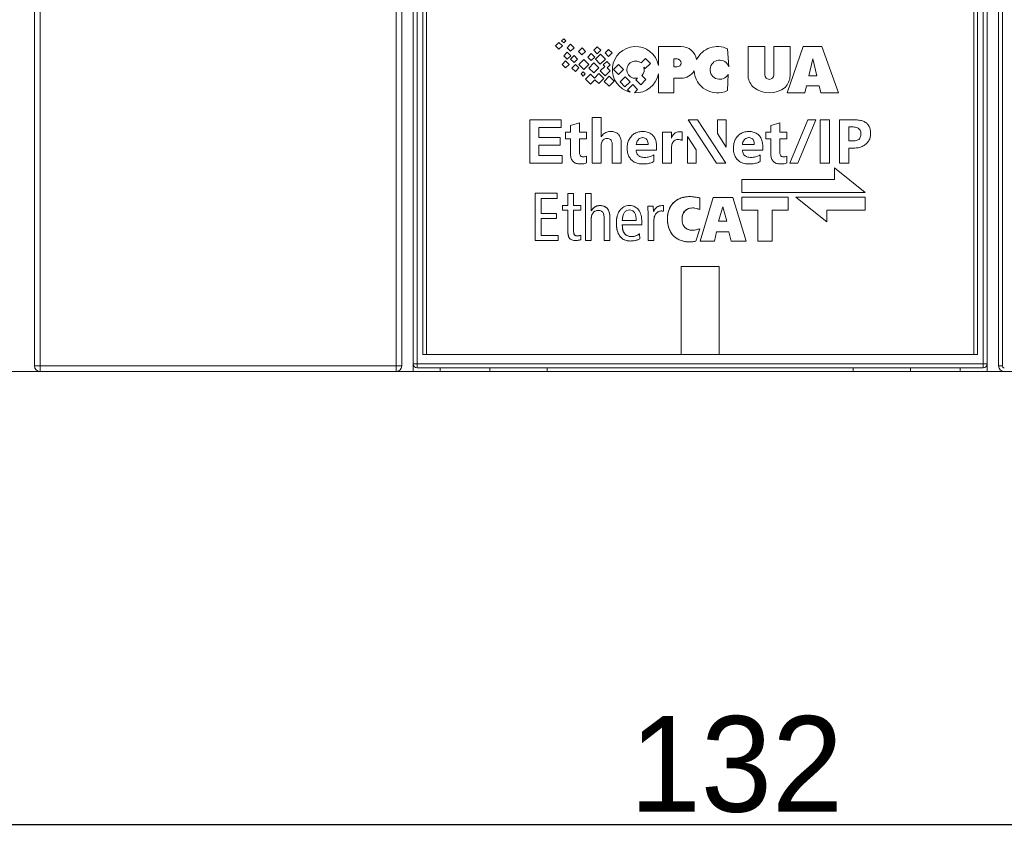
# Model space of a CAD drawing. Extents: x 0 to 866, y -1 to 607.
# Tile 10 of 39: x 328 to 379, y 243 to 286. Entities that reach past the tile are written whole.
import ezdxf

# ---------------------------------------------------------------- set-up
doc = ezdxf.new("R2010")
doc.units = 0
doc.header["$LTSCALE"] = 23.1
doc.header["$MEASUREMENT"] = 0
doc.layers.get('0').update_dxf_attribs({"linetype": 'CONTINUOUS'})
doc.layers.get('Defpoints').update_dxf_attribs({"linetype": 'CONTINUOUS'})
doc.styles.add('文字样式①', font='txt')
doc.dimstyles.new('标准样式（宋体）', dxfattribs={"dimtxt": 5, "dimasz": 3, "dimexe": 1.25, "dimexo": 0.625, "dimtad": 1, "dimtoh": 1, "dimdsep": 46, "dimtxsty": '文字样式①', "dimcen": 0, "dimadec": 0, "dimazin": 0, "dimtfac": 1, "dimtofl": 0, "dimtmove": 0, "dimatfit": 3, "dimfxl": 1, "dimarcsym": 0})

# ---------------------------------------------------------------- blocks, each defined once
blk = doc.blocks.new('*D6')
at = {"color": 0, "lineweight": -2}
for p, q in [((297.252, 267.06), (297.252, 242.771)), ((429.252, 267.06), (429.252, 242.771)), ((300.252, 244.021), (426.252, 244.021))]:
    blk.add_line(p, q, dxfattribs=at)
at = {"color": 0, "lineweight": 13}
for points in [[(300.252, 244.521), (300.252, 243.521), (297.252, 244.021)], [(426.252, 244.521), (426.252, 243.521), (429.252, 244.021)]]:
    blk.add_solid(points, dxfattribs=at)
at = {"layer": 'Defpoints', "color": 0, "lineweight": 13}
for p in [(297.252, 267.685), (429.252, 267.685), (429.252, 244.021)]:
    blk.add_point(p, dxfattribs=at)
at = {"color": 0, "lineweight": 13, "insert": (365.145, 247.146), "char_height": 5, "attachment_point": 5, "style": '文字样式①'}
blk.add_mtext('132', dxfattribs=at)

msp = doc.modelspace()

# ---------------------------------------------------------------- linework, layer by layer
at = {"lineweight": 5}
for p, q in [((348.252, 267.685), (348.252, 370.293)), ((378.252, 267.685), (378.252, 370.293)), ((348.452, 267.885), (348.452, 368.285)), ((378.052, 368.285), (378.052, 267.885)), ((328.452, 267.985), (328.452, 367.785)), ((347.652, 267.985), (347.652, 367.785)), ((348.752, 367.585), (348.752, 268.585)), ((377.752, 268.585), (377.752, 367.585)), ((378.852, 367.785), (378.852, 267.985)), ((348.952, 268.585), (348.952, 367.185)), ((377.552, 367.185), (377.552, 268.585)), ((328.752, 267.685), (328.752, 362.585)), ((347.352, 267.685), (347.352, 362.585)), ((379.052, 267.985), (379.052, 362.585)), ((355.867, 284.897), (355.682, 284.712)), ((355.682, 284.712), (355.862, 284.532)), ((355.862, 284.532), (356.047, 284.717)), ((356.047, 284.717), (355.867, 284.897)), ((356.121, 285.082), (356.01, 284.971)), ((356.01, 284.971), (356.118, 284.863)), ((356.118, 284.863), (356.229, 284.974)), ((356.229, 284.974), (356.121, 285.082)), ((356.476, 284.793), (356.291, 284.608)), ((356.656, 284.612), (356.476, 284.793)), ((357.875, 284.669), (357.69, 284.484)), ((358.055, 284.489), (357.875, 284.669)), ((362.258, 284.681), (361.065, 284.681)), ((361.065, 284.681), (361.065, 283.692)), ((366.628, 284.681), (365.758, 284.681)), ((365.758, 284.681), (365.758, 283.106)), ((366.628, 283.203), (366.628, 284.681)), ((367.956, 284.681), (367.109, 284.681)), ((367.109, 284.681), (367.109, 283.203)), ((368.644, 284.681), (367.803, 282.256)), ((367.956, 283.143), (367.956, 284.681)), ((369.617, 284.681), (368.644, 284.681)), ((370.483, 282.256), (369.617, 284.681)), ((356.305, 284.375), (356.12, 284.19)), ((356.12, 284.19), (356.3, 284.009)), ((356.291, 284.608), (356.471, 284.427)), ((356.3, 284.009), (356.485, 284.194)), ((356.485, 284.194), (356.305, 284.375)), ((356.471, 284.427), (356.656, 284.612)), ((356.666, 284.203), (356.481, 284.018)), ((356.847, 284.023), (356.666, 284.203)), ((357.075, 284.603), (356.89, 284.418)), ((356.89, 284.418), (357.071, 284.237)), ((357.071, 284.237), (357.256, 284.422)), ((357.256, 284.422), (357.075, 284.603)), ((357.561, 284.308), (357.376, 284.123)), ((357.741, 284.127), (357.561, 284.308)), ((357.69, 284.484), (357.87, 284.304)), ((358.036, 284.276), (357.772, 284.011)), ((357.87, 284.304), (358.055, 284.489)), ((358.294, 284.018), (358.036, 284.276)), ((358.465, 284.527), (358.28, 284.342)), ((358.28, 284.342), (358.46, 284.161)), ((358.46, 284.161), (358.645, 284.346)), ((358.645, 284.346), (358.465, 284.527)), ((364.751, 283.623), (364.687, 284.554)), ((356.219, 283.928), (356.034, 283.743)), ((356.034, 283.743), (356.214, 283.562)), ((356.214, 283.562), (356.4, 283.747)), ((356.4, 283.747), (356.219, 283.928)), ((356.481, 284.018), (356.662, 283.838)), ((356.733, 283.738), (356.548, 283.553)), ((356.662, 283.838), (356.847, 284.023)), ((356.913, 283.557), (356.733, 283.738)), ((357.168, 283.996), (356.903, 283.732)), ((356.903, 283.732), (357.162, 283.474)), ((357.162, 283.474), (357.426, 283.738)), ((357.426, 283.738), (357.168, 283.996)), ((357.376, 284.123), (357.556, 283.942)), ((357.697, 283.818), (357.433, 283.554)), ((357.556, 283.942), (357.741, 284.127)), ((357.955, 283.56), (357.697, 283.818)), ((357.772, 284.011), (358.03, 283.753)), ((358.261, 283.638), (358.022, 283.399)), ((358.03, 283.753), (358.294, 284.018)), ((358.37, 283.899), (358.185, 283.714)), ((358.185, 283.714), (358.261, 283.638)), ((358.55, 283.719), (358.37, 283.899)), ((358.391, 283.559), (358.55, 283.719)), ((358.718, 283.476), (358.982, 283.741)), ((358.982, 283.741), (359.24, 283.483)), ((360.16, 283.819), (360.389, 284.048)), ((360.647, 283.79), (360.383, 283.526)), ((360.389, 284.048), (360.647, 283.79)), ((361.87, 284.03), (362.046, 284.03)), ((361.87, 283.616), (361.87, 284.03)), ((368.936, 283.143), (369.148, 284.03)), ((369.148, 284.03), (369.355, 283.143)), ((356.548, 283.553), (356.728, 283.372)), ((356.728, 283.372), (356.913, 283.557)), ((357.14, 283.357), (357.029, 283.246)), ((357.029, 283.246), (357.137, 283.137)), ((357.137, 283.137), (357.248, 283.248)), ((357.248, 283.248), (357.14, 283.357)), ((357.525, 283.23), (357.26, 282.965)), ((357.433, 283.554), (357.691, 283.296)), ((357.724, 283.03), (357.525, 283.23)), ((357.691, 283.296), (357.955, 283.56)), ((357.959, 283.265), (357.724, 283.03)), ((358.217, 283.007), (357.959, 283.265)), ((358.022, 283.399), (358.28, 283.141)), ((358.495, 283.123), (358.23, 282.858)), ((358.28, 283.141), (358.544, 283.405)), ((358.544, 283.405), (358.391, 283.559)), ((358.753, 282.865), (358.495, 283.123)), ((358.976, 283.218), (358.718, 283.476)), ((359.24, 283.483), (358.976, 283.218)), ((360.203, 283.158), (360.414, 282.947)), ((360.383, 283.526), (360.306, 283.603)), ((361.065, 283.245), (361.065, 282.256)), ((362.046, 283.616), (361.87, 283.616)), ((364.675, 282.372), (364.719, 283.234)), ((369.355, 283.143), (368.936, 283.143)), ((357.26, 282.965), (357.518, 282.707)), ((357.518, 282.707), (357.753, 282.942)), ((357.753, 282.942), (357.953, 282.743)), ((357.953, 282.743), (358.217, 283.007)), ((358.23, 282.858), (358.488, 282.6)), ((358.488, 282.6), (358.753, 282.865)), ((359.063, 282.835), (359.327, 283.099)), ((359.321, 282.577), (359.063, 282.835)), ((359.586, 282.841), (359.321, 282.577)), ((359.327, 283.099), (359.586, 282.841)), ((359.461, 282.421), (359.726, 282.685)), ((359.726, 282.685), (359.984, 282.427)), ((359.891, 282.941), (359.979, 283.028)), ((360.149, 282.683), (359.891, 282.941)), ((360.414, 282.947), (360.149, 282.683)), ((361.872, 283.022), (362.25, 283.022)), ((361.872, 282.256), (361.872, 283.022)), ((368.724, 282.256), (368.812, 282.624)), ((368.812, 282.624), (369.476, 282.624)), ((369.476, 282.624), (369.563, 282.256)), ((359.593, 282.289), (359.461, 282.421)), ((359.984, 282.427), (359.814, 282.258)), ((361.065, 282.256), (361.872, 282.256)), ((367.803, 282.256), (368.724, 282.256)), ((369.563, 282.256), (370.483, 282.256)), ((355.981, 280.848), (354.341, 280.848)), ((354.341, 280.848), (354.341, 278.58)), ((355.981, 280.453), (355.981, 280.848)), ((356.942, 280.69), (356.473, 280.555)), ((356.473, 280.555), (356.473, 280.199)), ((356.942, 280.199), (356.942, 280.69)), ((358.071, 280.977), (357.599, 280.977)), ((357.599, 280.977), (357.599, 278.58)), ((358.071, 279.956), (358.071, 280.977)), ((363.119, 280.848), (362.629, 280.848)), ((362.629, 280.848), (364.112, 278.58)), ((364.59, 278.58), (363.119, 280.848)), ((364.607, 280.848), (364.149, 280.848)), ((364.149, 280.848), (364.149, 280.129)), ((364.607, 279.423), (364.607, 280.848)), ((367.414, 280.69), (366.944, 280.555)), ((366.944, 280.555), (366.944, 280.199)), ((367.414, 280.199), (367.414, 280.69)), ((368.879, 280.848), (367.939, 278.58)), ((368.362, 278.58), (369.307, 280.848)), ((369.307, 280.848), (368.879, 280.848)), ((370.015, 280.848), (369.532, 280.848)), ((369.532, 280.848), (369.532, 278.58)), ((370.015, 278.58), (370.015, 280.848)), ((371.318, 280.848), (370.538, 280.848)), ((370.538, 280.848), (370.538, 278.58)), ((371.385, 280.847), (371.318, 280.848)), ((371.45, 280.843), (371.385, 280.847)), ((371.511, 280.837), (371.45, 280.843)), ((371.571, 280.829), (371.511, 280.837)), ((371.627, 280.818), (371.571, 280.829)), ((371.68, 280.805), (371.627, 280.818)), ((371.731, 280.79), (371.68, 280.805)), ((371.779, 280.772), (371.731, 280.79)), ((371.824, 280.752), (371.779, 280.772)), ((371.866, 280.729), (371.824, 280.752)), ((371.905, 280.704), (371.866, 280.729)), ((371.942, 280.677), (371.905, 280.704)), ((371.976, 280.647), (371.942, 280.677)), ((372.007, 280.615), (371.976, 280.647)), ((372.035, 280.58), (372.007, 280.615)), ((372.06, 280.544), (372.035, 280.58)), ((372.083, 280.505), (372.06, 280.544)), ((354.823, 280.453), (355.981, 280.453)), ((354.823, 279.919), (354.823, 280.453)), ((356.473, 280.199), (356.207, 280.199)), ((356.207, 280.199), (356.207, 279.847)), ((357.311, 280.199), (356.942, 280.199)), ((357.311, 279.847), (357.311, 280.199)), ((358.15, 280.05), (358.113, 280.006)), ((358.189, 280.09), (358.15, 280.05)), ((358.231, 280.126), (358.189, 280.09)), ((358.275, 280.156), (358.231, 280.126)), ((358.321, 280.182), (358.275, 280.156)), ((358.369, 280.202), (358.321, 280.182)), ((358.419, 280.219), (358.369, 280.202)), ((358.472, 280.231), (358.419, 280.219)), ((358.526, 280.237), (358.472, 280.231)), ((358.578, 280.239), (358.526, 280.237)), ((358.634, 280.237), (358.578, 280.239)), ((358.686, 280.232), (358.634, 280.237)), ((358.737, 280.223), (358.686, 280.232)), ((358.784, 280.21), (358.737, 280.223)), ((358.828, 280.193), (358.784, 280.21)), ((358.869, 280.173), (358.828, 280.193)), ((358.907, 280.15), (358.869, 280.173)), ((358.942, 280.122), (358.907, 280.15)), ((358.974, 280.092), (358.942, 280.122)), ((359.003, 280.057), (358.974, 280.092)), ((359.029, 280.018), (359.003, 280.057)), ((359.705, 280.038), (359.664, 279.998)), ((359.748, 280.075), (359.705, 280.038)), ((359.792, 280.107), (359.748, 280.075)), ((359.838, 280.137), (359.792, 280.107)), ((359.885, 280.162), (359.838, 280.137)), ((359.935, 280.184), (359.885, 280.162)), ((359.987, 280.202), (359.935, 280.184)), ((360.039, 280.217), (359.987, 280.202)), ((360.094, 280.228), (360.039, 280.217)), ((360.151, 280.235), (360.094, 280.228)), ((360.21, 280.239), (360.151, 280.235)), ((360.238, 280.239), (360.21, 280.239)), ((360.301, 280.237), (360.238, 280.239)), ((360.362, 280.232), (360.301, 280.237)), ((360.42, 280.222), (360.362, 280.232)), ((360.475, 280.21), (360.42, 280.222)), ((360.528, 280.193), (360.475, 280.21)), ((360.578, 280.173), (360.528, 280.193)), ((360.625, 280.149), (360.578, 280.173)), ((360.67, 280.122), (360.625, 280.149)), ((360.713, 280.09), (360.67, 280.122)), ((360.752, 280.055), (360.713, 280.09)), ((360.776, 280.031), (360.752, 280.055)), ((360.809, 279.992), (360.776, 280.031)), ((361.749, 280.199), (361.276, 280.199)), ((361.276, 280.199), (361.276, 278.58)), ((361.749, 279.895), (361.749, 280.199)), ((361.834, 280.054), (361.805, 280.006)), ((361.868, 280.095), (361.834, 280.054)), ((361.904, 280.131), (361.868, 280.095)), ((361.944, 280.161), (361.904, 280.131)), ((361.987, 280.186), (361.944, 280.161)), ((362.033, 280.205), (361.987, 280.186)), ((362.082, 280.218), (362.033, 280.205)), ((362.135, 280.226), (362.082, 280.218)), ((362.18, 280.227), (362.135, 280.226)), ((362.246, 280.223), (362.18, 280.227)), ((362.297, 280.212), (362.246, 280.223)), ((362.308, 280.208), (362.297, 280.212)), ((362.308, 279.77), (362.308, 280.208)), ((364.149, 280.129), (364.607, 279.423)), ((365.259, 280.038), (365.218, 279.998)), ((365.302, 280.075), (365.259, 280.038)), ((365.346, 280.107), (365.302, 280.075)), ((365.392, 280.137), (365.346, 280.107)), ((365.439, 280.162), (365.392, 280.137)), ((365.489, 280.184), (365.439, 280.162)), ((365.54, 280.202), (365.489, 280.184)), ((365.593, 280.217), (365.54, 280.202)), ((365.648, 280.228), (365.593, 280.217)), ((365.705, 280.235), (365.648, 280.228)), ((365.764, 280.239), (365.705, 280.235)), ((365.792, 280.239), (365.764, 280.239)), ((365.855, 280.237), (365.792, 280.239)), ((365.916, 280.232), (365.855, 280.237)), ((365.973, 280.222), (365.916, 280.232)), ((366.029, 280.21), (365.973, 280.222)), ((366.082, 280.193), (366.029, 280.21)), ((366.132, 280.173), (366.082, 280.193)), ((366.179, 280.149), (366.132, 280.173)), ((366.224, 280.122), (366.179, 280.149)), ((366.266, 280.09), (366.224, 280.122)), ((366.306, 280.055), (366.266, 280.09)), ((366.33, 280.031), (366.306, 280.055)), ((366.363, 279.992), (366.33, 280.031)), ((366.944, 280.199), (366.678, 280.199)), ((366.678, 280.199), (366.678, 279.847)), ((367.783, 280.199), (367.414, 280.199)), ((367.783, 279.847), (367.783, 280.199)), ((371.021, 280.473), (371.235, 280.473)), ((371.021, 279.741), (371.021, 280.473)), ((371.235, 280.473), (371.255, 280.473)), ((371.255, 280.473), (371.319, 280.469)), ((371.319, 280.469), (371.377, 280.461)), ((371.377, 280.461), (371.43, 280.447)), ((371.43, 280.447), (371.477, 280.429)), ((371.477, 280.429), (371.519, 280.406)), ((371.519, 280.406), (371.555, 280.378)), ((371.555, 280.378), (371.586, 280.346)), ((371.586, 280.346), (371.611, 280.308)), ((371.611, 280.308), (371.631, 280.266)), ((371.631, 280.266), (371.644, 280.22)), ((371.649, 280.027), (371.638, 279.978)), ((371.644, 280.22), (371.653, 280.168)), ((371.655, 280.082), (371.649, 280.027)), ((371.653, 280.168), (371.656, 280.111)), ((371.656, 280.111), (371.655, 280.082)), ((372.103, 280.463), (372.083, 280.505)), ((372.12, 280.419), (372.103, 280.463)), ((372.134, 280.373), (372.12, 280.419)), ((372.145, 280.324), (372.134, 280.373)), ((372.154, 280.273), (372.145, 280.324)), ((372.16, 280.22), (372.154, 280.273)), ((372.155, 280.013), (372.161, 280.071)), ((372.163, 280.163), (372.16, 280.22)), ((372.161, 280.071), (372.163, 280.131)), ((372.163, 280.131), (372.163, 280.163)), ((355.924, 279.919), (354.823, 279.919)), ((354.823, 279.525), (355.924, 279.525)), ((354.823, 278.975), (354.823, 279.525)), ((355.924, 279.525), (355.924, 279.919)), ((356.207, 279.847), (356.473, 279.847)), ((356.473, 279.847), (356.473, 279.083)), ((356.942, 279.847), (357.311, 279.847)), ((356.942, 279.164), (356.942, 279.847)), ((358.077, 279.956), (358.071, 279.956)), ((358.071, 279.513), (358.076, 279.574)), ((358.071, 278.58), (358.071, 279.513)), ((358.076, 279.574), (358.087, 279.63)), ((358.113, 280.006), (358.077, 279.956)), ((358.087, 279.63), (358.105, 279.682)), ((358.105, 279.682), (358.13, 279.729)), ((358.13, 279.729), (358.161, 279.772)), ((358.161, 279.772), (358.184, 279.797)), ((358.184, 279.797), (358.227, 279.831)), ((358.227, 279.831), (358.275, 279.856)), ((358.275, 279.856), (358.327, 279.871)), ((358.327, 279.871), (358.384, 279.876)), ((358.384, 279.876), (358.393, 279.876)), ((358.393, 279.876), (358.443, 279.871)), ((358.443, 279.871), (358.488, 279.859)), ((358.488, 279.859), (358.528, 279.839)), ((358.528, 279.839), (358.562, 279.813)), ((358.562, 279.813), (358.591, 279.78)), ((358.591, 279.78), (358.615, 279.738)), ((358.615, 279.738), (358.633, 279.691)), ((358.633, 279.691), (358.646, 279.635)), ((358.646, 279.635), (358.654, 279.573)), ((358.654, 279.573), (358.657, 279.503)), ((359.052, 279.977), (359.029, 280.018)), ((359.071, 279.931), (359.052, 279.977)), ((359.089, 279.882), (359.071, 279.931)), ((359.102, 279.829), (359.089, 279.882)), ((359.113, 279.772), (359.102, 279.829)), ((359.121, 279.713), (359.113, 279.772)), ((359.126, 279.648), (359.121, 279.713)), ((359.128, 279.581), (359.126, 279.648)), ((359.128, 278.58), (359.128, 279.581)), ((359.45, 279.548), (359.442, 279.489)), ((359.46, 279.604), (359.45, 279.548)), ((359.474, 279.659), (359.46, 279.604)), ((359.491, 279.711), (359.474, 279.659)), ((359.51, 279.762), (359.491, 279.711)), ((359.533, 279.811), (359.51, 279.762)), ((359.559, 279.858), (359.533, 279.811)), ((359.588, 279.903), (359.559, 279.858)), ((359.62, 279.946), (359.588, 279.903)), ((359.655, 279.987), (359.62, 279.946)), ((359.664, 279.998), (359.655, 279.987)), ((359.903, 279.552), (359.905, 279.564)), ((360.529, 279.552), (359.903, 279.552)), ((359.905, 279.564), (359.917, 279.624)), ((359.917, 279.624), (359.935, 279.679)), ((359.935, 279.679), (359.958, 279.73)), ((359.958, 279.73), (359.987, 279.775)), ((359.987, 279.775), (360.02, 279.816)), ((360.02, 279.816), (360.036, 279.832)), ((360.036, 279.832), (360.081, 279.869)), ((360.081, 279.869), (360.129, 279.894)), ((360.129, 279.894), (360.181, 279.91)), ((360.181, 279.91), (360.235, 279.915)), ((360.235, 279.915), (360.253, 279.915)), ((360.253, 279.915), (360.306, 279.909)), ((360.306, 279.909), (360.353, 279.897)), ((360.353, 279.897), (360.394, 279.877)), ((360.394, 279.877), (360.43, 279.852)), ((360.43, 279.852), (360.46, 279.819)), ((360.46, 279.819), (360.485, 279.779)), ((360.485, 279.779), (360.504, 279.732)), ((360.504, 279.732), (360.518, 279.679)), ((360.518, 279.679), (360.526, 279.619)), ((360.526, 279.619), (360.529, 279.552)), ((360.84, 279.95), (360.809, 279.992)), ((360.866, 279.906), (360.84, 279.95)), ((360.891, 279.859), (360.866, 279.906)), ((360.911, 279.81), (360.891, 279.859)), ((360.929, 279.758), (360.911, 279.81)), ((360.943, 279.703), (360.929, 279.758)), ((360.954, 279.646), (360.943, 279.703)), ((360.963, 279.587), (360.954, 279.646)), ((360.967, 279.525), (360.963, 279.587)), ((360.969, 279.46), (360.967, 279.525)), ((361.755, 279.895), (361.749, 279.895)), ((361.753, 279.446), (361.762, 279.505)), ((361.778, 279.954), (361.755, 279.895)), ((361.762, 279.505), (361.775, 279.56)), ((361.775, 279.56), (361.793, 279.61)), ((361.805, 280.006), (361.778, 279.954)), ((361.793, 279.61), (361.816, 279.656)), ((361.816, 279.656), (361.844, 279.697)), ((361.844, 279.697), (361.855, 279.711)), ((361.855, 279.711), (361.894, 279.75)), ((361.894, 279.75), (361.938, 279.781)), ((361.938, 279.781), (361.986, 279.803)), ((361.986, 279.803), (362.04, 279.816)), ((362.04, 279.816), (362.098, 279.82)), ((362.098, 279.82), (362.15, 279.818)), ((362.15, 279.818), (362.207, 279.809)), ((362.207, 279.809), (362.26, 279.793)), ((362.26, 279.793), (362.308, 279.77)), ((363.051, 279.27), (362.593, 279.971)), ((362.593, 279.971), (362.593, 278.58)), ((365.004, 279.548), (364.996, 279.489)), ((365.014, 279.604), (365.004, 279.548)), ((365.028, 279.659), (365.014, 279.604)), ((365.045, 279.711), (365.028, 279.659)), ((365.064, 279.762), (365.045, 279.711)), ((365.087, 279.811), (365.064, 279.762)), ((365.113, 279.858), (365.087, 279.811)), ((365.142, 279.903), (365.113, 279.858)), ((365.174, 279.946), (365.142, 279.903)), ((365.209, 279.987), (365.174, 279.946)), ((365.218, 279.998), (365.209, 279.987)), ((365.456, 279.552), (365.458, 279.564)), ((366.083, 279.552), (365.456, 279.552)), ((365.458, 279.564), (365.471, 279.624)), ((365.471, 279.624), (365.489, 279.679)), ((365.489, 279.679), (365.512, 279.73)), ((365.512, 279.73), (365.54, 279.775)), ((365.54, 279.775), (365.573, 279.816)), ((365.573, 279.816), (365.59, 279.832)), ((365.59, 279.832), (365.635, 279.869)), ((365.635, 279.869), (365.683, 279.894)), ((365.683, 279.894), (365.734, 279.91)), ((365.734, 279.91), (365.789, 279.915)), ((365.789, 279.915), (365.807, 279.915)), ((365.807, 279.915), (365.86, 279.909)), ((365.86, 279.909), (365.906, 279.897)), ((365.906, 279.897), (365.948, 279.877)), ((365.948, 279.877), (365.984, 279.852)), ((365.984, 279.852), (366.014, 279.819)), ((366.014, 279.819), (366.039, 279.779)), ((366.039, 279.779), (366.058, 279.732)), ((366.058, 279.732), (366.072, 279.679)), ((366.072, 279.679), (366.08, 279.619)), ((366.08, 279.619), (366.083, 279.552)), ((366.394, 279.95), (366.363, 279.992)), ((366.42, 279.906), (366.394, 279.95)), ((366.445, 279.859), (366.42, 279.906)), ((366.465, 279.81), (366.445, 279.859)), ((366.482, 279.758), (366.465, 279.81)), ((366.497, 279.703), (366.482, 279.758)), ((366.508, 279.646), (366.497, 279.703)), ((366.517, 279.587), (366.508, 279.646)), ((366.521, 279.525), (366.517, 279.587)), ((366.523, 279.46), (366.521, 279.525)), ((366.678, 279.847), (366.944, 279.847)), ((366.944, 279.847), (366.944, 279.083)), ((367.414, 279.847), (367.783, 279.847)), ((367.414, 279.164), (367.414, 279.847)), ((371.23, 279.741), (371.021, 279.741)), ((371.295, 279.743), (371.23, 279.741)), ((371.355, 279.75), (371.295, 279.743)), ((371.41, 279.763), (371.355, 279.75)), ((371.459, 279.779), (371.41, 279.763)), ((371.502, 279.8), (371.459, 279.779)), ((371.541, 279.826), (371.502, 279.8)), ((371.573, 279.857), (371.541, 279.826)), ((371.6, 279.893), (371.573, 279.857)), ((371.622, 279.933), (371.6, 279.893)), ((371.638, 279.978), (371.622, 279.933)), ((371.775, 279.482), (371.821, 279.509)), ((371.821, 279.509), (371.866, 279.54)), ((371.866, 279.54), (371.909, 279.573)), ((371.909, 279.573), (371.927, 279.588)), ((371.927, 279.588), (371.968, 279.627)), ((371.968, 279.627), (372.005, 279.668)), ((372.005, 279.668), (372.038, 279.711)), ((372.038, 279.711), (372.068, 279.756)), ((372.068, 279.756), (372.093, 279.803)), ((372.093, 279.803), (372.114, 279.852)), ((372.114, 279.852), (372.132, 279.904)), ((372.132, 279.904), (372.146, 279.957)), ((372.146, 279.957), (372.155, 280.013)), ((356.473, 279.083), (356.474, 279.044)), ((356.474, 279.044), (356.477, 278.983)), ((356.946, 279.098), (356.942, 279.164)), ((356.957, 279.042), (356.946, 279.098)), ((356.977, 278.995), (356.957, 279.042)), ((357.004, 278.958), (356.977, 278.995)), ((358.657, 279.503), (358.657, 278.58)), ((359.438, 279.429), (359.436, 279.367)), ((359.436, 279.367), (359.437, 279.314)), ((359.437, 279.314), (359.441, 279.251)), ((359.442, 279.489), (359.438, 279.429)), ((359.441, 279.251), (359.448, 279.191)), ((359.448, 279.191), (359.459, 279.133)), ((359.459, 279.133), (359.472, 279.078)), ((359.472, 279.078), (359.488, 279.025)), ((359.488, 279.025), (359.508, 278.974)), ((359.904, 279.257), (360.969, 279.257)), ((359.911, 279.2), (359.904, 279.257)), ((359.922, 279.148), (359.911, 279.2)), ((359.938, 279.101), (359.922, 279.148)), ((359.96, 279.058), (359.938, 279.101)), ((359.985, 279.019), (359.96, 279.058)), ((360.017, 278.986), (359.985, 279.019)), ((360.83, 279.012), (360.793, 278.99)), ((360.83, 278.665), (360.83, 279.012)), ((360.969, 279.257), (360.969, 279.46)), ((361.749, 279.382), (361.753, 279.446)), ((361.749, 279.359), (361.749, 279.382)), ((361.749, 278.58), (361.749, 279.359)), ((363.051, 278.58), (363.051, 279.27)), ((364.992, 279.429), (364.99, 279.367)), ((364.99, 279.367), (364.991, 279.314)), ((364.991, 279.314), (364.995, 279.251)), ((364.996, 279.489), (364.992, 279.429)), ((364.995, 279.251), (365.002, 279.191)), ((365.002, 279.191), (365.013, 279.133)), ((365.013, 279.133), (365.026, 279.078)), ((365.026, 279.078), (365.042, 279.025)), ((365.042, 279.025), (365.062, 278.974)), ((365.458, 279.257), (366.523, 279.257)), ((365.465, 279.2), (365.458, 279.257)), ((365.476, 279.148), (365.465, 279.2)), ((365.492, 279.101), (365.476, 279.148)), ((365.513, 279.058), (365.492, 279.101)), ((365.539, 279.019), (365.513, 279.058)), ((365.571, 278.986), (365.539, 279.019)), ((366.384, 279.012), (366.347, 278.99)), ((366.384, 278.665), (366.384, 279.012)), ((366.523, 279.257), (366.523, 279.46)), ((366.944, 279.083), (366.945, 279.044)), ((366.945, 279.044), (366.949, 278.983)), ((367.418, 279.098), (367.414, 279.164)), ((367.429, 279.042), (367.418, 279.098)), ((367.449, 278.995), (367.429, 279.042)), ((367.476, 278.958), (367.449, 278.995)), ((371.021, 279.371), (371.269, 279.371)), ((371.021, 278.58), (371.021, 279.371)), ((371.269, 279.371), (371.281, 279.37)), ((371.281, 279.37), (371.343, 279.371)), ((371.343, 279.371), (371.403, 279.375)), ((371.403, 279.375), (371.461, 279.381)), ((371.461, 279.381), (371.518, 279.391)), ((371.518, 279.391), (371.573, 279.403)), ((371.573, 279.403), (371.626, 279.419)), ((371.626, 279.419), (371.677, 279.437)), ((371.677, 279.437), (371.727, 279.458)), ((371.727, 279.458), (371.775, 279.482)), ((354.341, 278.58), (356.034, 278.58)), ((356.034, 278.975), (354.823, 278.975)), ((356.034, 278.58), (356.034, 278.975)), ((356.477, 278.983), (356.485, 278.926)), ((356.485, 278.926), (356.497, 278.873)), ((356.497, 278.873), (356.512, 278.824)), ((356.512, 278.824), (356.531, 278.779)), ((356.531, 278.779), (356.554, 278.737)), ((356.554, 278.737), (356.581, 278.7)), ((356.581, 278.7), (356.611, 278.667)), ((356.611, 278.667), (356.645, 278.637)), ((356.645, 278.637), (356.683, 278.611)), ((356.683, 278.611), (356.724, 278.59)), ((356.724, 278.59), (356.77, 278.572)), ((356.77, 278.572), (356.818, 278.559)), ((356.818, 278.559), (356.871, 278.549)), ((356.871, 278.549), (356.927, 278.543)), ((356.927, 278.543), (356.988, 278.54)), ((356.988, 278.54), (357.048, 278.542)), ((357.038, 278.931), (357.004, 278.958)), ((357.08, 278.913), (357.038, 278.931)), ((357.048, 278.542), (357.113, 278.547)), ((357.13, 278.906), (357.08, 278.913)), ((357.113, 278.547), (357.172, 278.555)), ((357.147, 278.905), (357.13, 278.906)), ((357.2, 278.91), (357.147, 278.905)), ((357.172, 278.555), (357.225, 278.566)), ((357.254, 278.925), (357.2, 278.91)), ((357.225, 278.566), (357.271, 278.581)), ((357.311, 278.952), (357.254, 278.925)), ((357.271, 278.581), (357.311, 278.599)), ((357.311, 278.952), (357.309, 278.951)), ((357.311, 278.599), (357.311, 278.952)), ((357.599, 278.58), (358.071, 278.58)), ((358.657, 278.58), (359.128, 278.58)), ((359.508, 278.974), (359.53, 278.926)), ((359.53, 278.926), (359.556, 278.88)), ((359.556, 278.88), (359.584, 278.838)), ((359.584, 278.838), (359.616, 278.797)), ((359.616, 278.797), (359.651, 278.759)), ((359.651, 278.759), (359.678, 278.733)), ((359.678, 278.733), (359.718, 278.699)), ((359.718, 278.699), (359.76, 278.669)), ((359.76, 278.669), (359.804, 278.642)), ((359.804, 278.642), (359.851, 278.618)), ((359.851, 278.618), (359.901, 278.598)), ((359.901, 278.598), (359.953, 278.581)), ((359.953, 278.581), (360.007, 278.566)), ((360.007, 278.566), (360.065, 278.555)), ((360.053, 278.957), (360.017, 278.986)), ((360.094, 278.933), (360.053, 278.957)), ((360.065, 278.555), (360.124, 278.547)), ((360.14, 278.913), (360.094, 278.933)), ((360.124, 278.547), (360.186, 278.542)), ((360.191, 278.898), (360.14, 278.913)), ((360.186, 278.542), (360.251, 278.54)), ((360.247, 278.888), (360.191, 278.898)), ((360.308, 278.882), (360.247, 278.888)), ((360.251, 278.54), (360.288, 278.541)), ((360.288, 278.541), (360.353, 278.543)), ((360.358, 278.88), (360.308, 278.882)), ((360.353, 278.543), (360.416, 278.548)), ((360.418, 278.882), (360.358, 278.88)), ((360.416, 278.548), (360.476, 278.555)), ((360.476, 278.887), (360.418, 278.882)), ((360.533, 278.896), (360.476, 278.887)), ((360.476, 278.555), (360.534, 278.564)), ((360.589, 278.908), (360.533, 278.896)), ((360.534, 278.564), (360.59, 278.575)), ((360.642, 278.923), (360.589, 278.908)), ((360.59, 278.575), (360.643, 278.589)), ((360.694, 278.942), (360.642, 278.923)), ((360.643, 278.589), (360.693, 278.604)), ((360.693, 278.604), (360.741, 278.622)), ((360.745, 278.964), (360.694, 278.942)), ((360.741, 278.622), (360.787, 278.643)), ((360.793, 278.99), (360.745, 278.964)), ((360.787, 278.643), (360.83, 278.665)), ((361.276, 278.58), (361.749, 278.58)), ((362.593, 278.58), (363.051, 278.58)), ((364.112, 278.58), (364.59, 278.58)), ((365.062, 278.974), (365.084, 278.926)), ((365.084, 278.926), (365.11, 278.88)), ((365.11, 278.88), (365.138, 278.838)), ((365.138, 278.838), (365.17, 278.797)), ((365.17, 278.797), (365.205, 278.759)), ((365.205, 278.759), (365.232, 278.733)), ((365.232, 278.733), (365.272, 278.699)), ((365.272, 278.699), (365.314, 278.669)), ((365.314, 278.669), (365.358, 278.642)), ((365.358, 278.642), (365.405, 278.618)), ((365.405, 278.618), (365.455, 278.598)), ((365.455, 278.598), (365.507, 278.581)), ((365.507, 278.581), (365.561, 278.566)), ((365.561, 278.566), (365.619, 278.555)), ((365.607, 278.957), (365.571, 278.986)), ((365.648, 278.933), (365.607, 278.957)), ((365.619, 278.555), (365.678, 278.547)), ((365.694, 278.913), (365.648, 278.933)), ((365.678, 278.547), (365.74, 278.542)), ((365.745, 278.898), (365.694, 278.913)), ((365.74, 278.542), (365.805, 278.54)), ((365.801, 278.888), (365.745, 278.898)), ((365.861, 278.882), (365.801, 278.888)), ((365.805, 278.54), (365.841, 278.541)), ((365.841, 278.541), (365.907, 278.543)), ((365.912, 278.88), (365.861, 278.882)), ((365.907, 278.543), (365.969, 278.548)), ((365.972, 278.882), (365.912, 278.88)), ((365.969, 278.548), (366.03, 278.555)), ((366.03, 278.887), (365.972, 278.882)), ((366.087, 278.896), (366.03, 278.887)), ((366.03, 278.555), (366.088, 278.564)), ((366.143, 278.908), (366.087, 278.896)), ((366.088, 278.564), (366.144, 278.575)), ((366.196, 278.923), (366.143, 278.908)), ((366.144, 278.575), (366.196, 278.589)), ((366.248, 278.942), (366.196, 278.923)), ((366.196, 278.589), (366.247, 278.604)), ((366.247, 278.604), (366.295, 278.622)), ((366.298, 278.964), (366.248, 278.942)), ((366.295, 278.622), (366.341, 278.643)), ((366.347, 278.99), (366.298, 278.964)), ((366.341, 278.643), (366.384, 278.665)), ((366.949, 278.983), (366.957, 278.926)), ((366.957, 278.926), (366.969, 278.873)), ((366.969, 278.873), (366.984, 278.824)), ((366.984, 278.824), (367.003, 278.779)), ((367.003, 278.779), (367.026, 278.737)), ((367.026, 278.737), (367.052, 278.7)), ((367.052, 278.7), (367.082, 278.667)), ((367.082, 278.667), (367.116, 278.637)), ((367.116, 278.637), (367.154, 278.611)), ((367.154, 278.611), (367.195, 278.59)), ((367.195, 278.59), (367.241, 278.572)), ((367.241, 278.572), (367.29, 278.559)), ((367.29, 278.559), (367.343, 278.549)), ((367.343, 278.549), (367.399, 278.543)), ((367.399, 278.543), (367.459, 278.54)), ((367.459, 278.54), (367.519, 278.542)), ((367.51, 278.931), (367.476, 278.958)), ((367.552, 278.913), (367.51, 278.931)), ((367.519, 278.542), (367.584, 278.547)), ((367.602, 278.906), (367.552, 278.913)), ((367.584, 278.547), (367.644, 278.555)), ((367.618, 278.905), (367.602, 278.906)), ((367.671, 278.91), (367.618, 278.905)), ((367.644, 278.555), (367.696, 278.566)), ((367.725, 278.925), (367.671, 278.91)), ((367.696, 278.566), (367.742, 278.581)), ((367.783, 278.952), (367.725, 278.925)), ((367.742, 278.581), (367.783, 278.599)), ((367.783, 278.952), (367.781, 278.951)), ((367.783, 278.599), (367.783, 278.952)), ((367.939, 278.58), (368.362, 278.58)), ((369.532, 278.58), (370.015, 278.58)), ((370.538, 278.58), (371.021, 278.58)), ((371.885, 277.057), (370.27, 278.344)), ((370.27, 278.344), (370.27, 277.735)), ((370.27, 277.735), (365.425, 277.736)), ((365.425, 277.736), (365.425, 277.057)), ((355.781, 277.005), (354.632, 277.005)), ((354.632, 277.005), (354.632, 274.538)), ((355.781, 276.736), (355.781, 277.005)), ((356.636, 277), (356.339, 277)), ((356.339, 277), (356.339, 276.364)), ((356.636, 276.364), (356.636, 277)), ((357.554, 277), (357.257, 277)), ((357.257, 277), (357.257, 274.538)), ((357.561, 276.093), (357.554, 277)), ((357.554, 276.093), (357.554, 277)), ((365.425, 277.057), (371.885, 277.057)), ((354.943, 276.736), (355.781, 276.736)), ((354.943, 275.952), (354.943, 276.736)), ((363.234, 276.157), (363.234, 276.761)), ((363.932, 276.794), (363.248, 274.503)), ((364.961, 276.794), (363.932, 276.794)), ((365.656, 274.503), (364.961, 276.794)), ((367.847, 276.799), (365.425, 276.799)), ((365.425, 276.799), (365.425, 276.121)), ((367.847, 276.121), (367.847, 276.799)), ((371.885, 276.799), (368.25, 276.799)), ((368.25, 276.799), (369.865, 275.511)), ((371.885, 276.12), (371.885, 276.799)), ((355.742, 275.952), (354.943, 275.952)), ((355.742, 275.683), (355.742, 275.952)), ((356.339, 276.364), (356.052, 276.364)), ((356.052, 276.364), (356.052, 276.124)), ((356.052, 276.124), (356.339, 276.124)), ((356.339, 276.124), (356.339, 274.965)), ((357.007, 276.364), (356.636, 276.364)), ((356.636, 276.124), (357.007, 276.124)), ((356.636, 275.06), (356.636, 276.124)), ((357.007, 276.124), (357.007, 276.364)), ((360.8, 276.341), (360.513, 276.341)), ((360.527, 275.952), (360.527, 274.538)), ((360.817, 276.058), (360.8, 276.341)), ((360.81, 276.058), (360.8, 276.341)), ((361.33, 276.072), (361.33, 276.365)), ((364.216, 275.55), (364.431, 276.301)), ((364.431, 276.301), (364.437, 276.301)), ((364.437, 276.301), (364.649, 275.55)), ((365.425, 276.121), (366.262, 276.121)), ((366.262, 276.121), (366.262, 274.506)), ((367.01, 276.121), (367.847, 276.121)), ((367.01, 274.506), (367.01, 276.121)), ((369.865, 276.12), (371.885, 276.12)), ((369.865, 275.511), (369.865, 276.12)), ((354.943, 275.683), (355.742, 275.683)), ((354.943, 274.807), (354.943, 275.683)), ((357.554, 274.538), (357.554, 275.623)), ((358.232, 275.701), (358.232, 274.538)), ((358.529, 274.538), (358.529, 275.789)), ((359.903, 275.577), (359.182, 275.577)), ((360.2, 275.351), (360.2, 275.51)), ((360.824, 274.538), (360.824, 275.492)), ((364.649, 275.55), (364.216, 275.55)), ((359.182, 275.351), (360.2, 275.351)), ((360.101, 274.619), (360.087, 274.888)), ((363.032, 274.5), (363.228, 275.158)), ((363.993, 274.503), (364.113, 274.998)), ((364.113, 274.998), (364.744, 274.998)), ((364.744, 274.998), (364.872, 274.503)), ((354.632, 274.538), (355.827, 274.538)), ((355.827, 274.807), (354.943, 274.807)), ((355.827, 274.538), (355.827, 274.807)), ((357.007, 274.583), (357.007, 274.823)), ((357.257, 274.538), (357.554, 274.538)), ((358.232, 274.538), (358.529, 274.538)), ((360.527, 274.538), (360.824, 274.538)), ((363.248, 274.503), (363.993, 274.503)), ((364.872, 274.503), (365.656, 274.503)), ((366.262, 274.506), (367.01, 274.506)), ((364.252, 273.185), (362.252, 273.185)), ((362.252, 273.185), (362.252, 268.585)), ((364.252, 268.585), (364.252, 273.185)), ((348.752, 268.585), (377.752, 268.585)), ((295.552, 267.685), (430.852, 267.685)), ((347.652, 267.985), (328.452, 267.985)), ((348.252, 268.085), (378.252, 268.085)), ((348.452, 267.885), (378.052, 267.885)), ((349.652, 267.885), (349.652, 267.685)), ((352.252, 267.885), (352.252, 267.685)), ((355.252, 267.685), (355.252, 267.885)), ((371.252, 267.885), (371.252, 267.685)), ((374.252, 267.685), (374.252, 267.885)), ((376.852, 267.685), (376.852, 267.885)), ((379.052, 267.985), (378.852, 267.985))]:
    msp.add_line(p, q, dxfattribs=at)
for centre, radius, start, end in [((359.874, 283.468), 1.212, 10.6321, 256.6111), ((362.25, 283.852), 0.829, 89.4393, 90.5607), ((362.25, 283.852), 0.829, 10.0996, 89.4393), ((364.155, 283.466), 1.211, 63.9302, 153.9875), ((359.874, 283.468), 0.453, 50.7826, 283.4109), ((362.046, 283.823), 0.207, 270, 90), ((364.273, 283.466), 0.503, 18.192, 332.5237), ((359.874, 283.468), 1.212, 267.1807, 349.3679), ((359.874, 283.468), 0.453, 316.6589, 17.3306), ((362.25, 283.852), 0.829, 270, 327.0056), ((364.155, 283.466), 1.211, 183.1177, 295.4228), ((366.868, 283.203), 0.241, 180, 0), ((367.014, 283.199), 0.944, 315.5576, 356.5975), ((366.596, 283.185), 0.842, 185.3607, 230.1305), ((366.872, 283.577), 1.321, 231.8512, 308.1488), ((362.704, 275.413), 1.421, 90.0104, 100.5938), ((358.03, 275.842), 0.533, 127.9715, 140.2645), ((358.002, 275.718), 0.648, 77.4213, 89.9545), ((361.34, 275.84), 0.566, 142.9271, 146.9537), ((361.26, 275.674), 0.418, 127.3142, 135.6387), ((361.258, 275.677), 0.414, 121.0538, 127.337), ((361.217, 275.446), 0.637, 86.4979, 90.026), ((361.22, 275.502), 0.581, 82.7749, 86.4991), ((361.227, 275.553), 0.529, 78.7938, 82.776), ((362.836, 275.682), 1.298, 158.2073, 169.1089), ((362.86, 275.583), 0.659, 90.0477, 102.3868), ((360.809, 275.439), 1.937, 180.0008, 180.4002), ((360.738, 275.439), 1.867, 180.3958, 181.5367), ((360.384, 275.462), 1.512, 172.1372, 175.0858), ((363.098, 275.682), 1.561, 180.0214, 190.429), ((363.018, 275.668), 0.716, 168.1001, 179.971), ((360.292, 275.406), 1.419, 186.8447, 188.9717), ((356.712, 275.424), 0.891, 283.43, 289.318), ((359.597, 275.849), 1.336, 269.9494, 278.1116), ((362.705, 275.837), 1.374, 259.1365, 269.9547), ((362.702, 275.814), 1.351, 270.0591, 274.49), ((362.682, 276.069), 1.607, 274.4932, 278.4087), ((362.629, 276.43), 1.972, 278.412, 281.799), ((328.752, 267.985), 0.3, 180, 270), ((347.352, 267.985), 0.3, 270, 0), ((348.452, 268.085), 0.2, 180, 270), ((378.052, 268.085), 0.2, 270, 0), ((379.152, 267.985), 0.3, 180, 270), ((379.152, 267.985), 0.1, 180, 270)]:
    msp.add_arc(centre, radius, start, end, dxfattribs=at)
for points, knots in [([(362.704, 276.833), (362.415, 276.833), (361.764, 276.648), (361.537, 275.992), (361.537, 275.681)], [0, 0, 0, 0, 0.481908, 1, 1, 1, 1]), ([(361.859, 276.519), (361.868, 276.528), (361.915, 276.574), (361.967, 276.614), (362.012, 276.642)], [0, 0, 0, 0, 0.190408, 1, 1, 1, 1]), ([(357.554, 275.623), (357.554, 275.75), (357.585, 275.947), (357.776, 276.094), (357.925, 276.118), (358.064, 276.099), (358.218, 275.973), (358.232, 275.808), (358.232, 275.701)], [0, 0, 0, 0, 0.301241, 0.420995, 0.548575, 0.650906, 0.745076, 1, 1, 1, 1]), ([(358.003, 276.365), (357.954, 276.365), (357.774, 276.342), (357.62, 276.208), (357.561, 276.093)], [0, 0, 0, 0, 0.275603, 1, 1, 1, 1]), ([(357.564, 275.76), (357.577, 275.844), (357.619, 275.967), (357.716, 276.048), (357.753, 276.068)], [0, 0, 0, 0, 0.665663, 1, 1, 1, 1]), ([(357.753, 276.068), (357.761, 276.073), (357.817, 276.101), (357.925, 276.118), (358.064, 276.099), (358.218, 275.973), (358.232, 275.808), (358.232, 275.701)], [0, 0, 0, 0, 0.036242, 0.248601, 0.418932, 0.575677, 1, 1, 1, 1]), ([(357.895, 276.354), (357.882, 276.352), (357.848, 276.343), (357.816, 276.33), (357.796, 276.32)], [0, 0, 0, 0, 0.379393, 1, 1, 1, 1]), ([(358.529, 275.789), (358.529, 275.943), (358.459, 276.272), (358.138, 276.365), (358.003, 276.365)], [0, 0, 0, 0, 0.531228, 1, 1, 1, 1]), ([(358.428, 276.173), (358.415, 276.192), (358.392, 276.219), (358.366, 276.243), (358.357, 276.251)], [0, 0, 0, 0, 0.651054, 1, 1, 1, 1]), ([(360.2, 275.51), (360.2, 275.63), (360.18, 275.85), (360.061, 276.139), (359.881, 276.298), (359.709, 276.356), (359.562, 276.37), (359.411, 276.355), (359.222, 276.291), (359.024, 276.118), (358.92, 275.868), (358.878, 275.636), (358.871, 275.502), (358.871, 275.429), (358.871, 275.424)], [0, 0, 0, 0, 0.143193, 0.260863, 0.364809, 0.418112, 0.475695, 0.539241, 0.597987, 0.71209, 0.839932, 0.913293, 0.993887, 1, 1, 1, 1]), ([(360.2, 275.51), (360.2, 275.63), (360.18, 275.85), (360.061, 276.139), (359.881, 276.298), (359.709, 276.356), (359.562, 276.37), (359.411, 276.355), (359.222, 276.291), (359.024, 276.118), (358.924, 275.877), (358.893, 275.72), (358.886, 275.669)], [0, 0, 0, 0, 0.158671, 0.28906, 0.404241, 0.463306, 0.527113, 0.597529, 0.662624, 0.789061, 0.930721, 1, 1, 1, 1]), ([(359.182, 275.577), (359.185, 275.728), (359.208, 275.952), (359.405, 276.121), (359.556, 276.149), (359.711, 276.12), (359.892, 275.934), (359.903, 275.721), (359.903, 275.577)], [0, 0, 0, 0, 0.305362, 0.406018, 0.500227, 0.607326, 0.710087, 1, 1, 1, 1]), ([(359.191, 275.725), (359.204, 275.831), (359.247, 275.985), (359.405, 276.121), (359.556, 276.149), (359.711, 276.12), (359.892, 275.934), (359.903, 275.721), (359.903, 275.577)], [0, 0, 0, 0, 0.230421, 0.341937, 0.446309, 0.564962, 0.67881, 1, 1, 1, 1]), ([(361.33, 276.365), (361.22, 276.365), (360.994, 276.337), (360.858, 276.151), (360.817, 276.058)], [0, 0, 0, 0, 0.518317, 1, 1, 1, 1]), ([(360.824, 275.492), (360.824, 275.644), (360.847, 275.93), (361.11, 276.083), (361.217, 276.083)], [0, 0, 0, 0, 0.588406, 1, 1, 1, 1]), ([(360.898, 275.881), (360.909, 275.9), (360.928, 275.929), (360.952, 275.956), (360.962, 275.966)], [0, 0, 0, 0, 0.613847, 1, 1, 1, 1]), ([(361.072, 276.325), (361.05, 276.316), (361.017, 276.3), (360.986, 276.278), (360.975, 276.27)], [0, 0, 0, 0, 0.6203, 1, 1, 1, 1]), ([(362.302, 275.668), (362.302, 275.82), (362.398, 276.145), (362.718, 276.242), (362.86, 276.242)], [0, 0, 0, 0, 0.518107, 1, 1, 1, 1]), ([(362.496, 276.125), (362.484, 276.116), (362.456, 276.092), (362.432, 276.064), (362.419, 276.047)], [0, 0, 0, 0, 0.412535, 1, 1, 1, 1]), ([(358.871, 275.424), (358.872, 275.362), (358.879, 275.238), (358.921, 275.01), (359.028, 274.758), (359.278, 274.549), (359.489, 274.513), (359.596, 274.513)], [0, 0, 0, 0, 0.143038, 0.283975, 0.530468, 0.754504, 1, 1, 1, 1]), ([(361.537, 275.681), (361.537, 275.356), (361.735, 274.668), (362.41, 274.463), (362.704, 274.463)], [0, 0, 0, 0, 0.526171, 1, 1, 1, 1]), ([(362.835, 275.074), (362.698, 275.074), (362.377, 275.182), (362.302, 275.511), (362.302, 275.668)], [0, 0, 0, 0, 0.46662, 1, 1, 1, 1]), ([(356.339, 274.965), (356.339, 274.848), (356.386, 274.582), (356.647, 274.537), (356.756, 274.537)], [0, 0, 0, 0, 0.518584, 1, 1, 1, 1]), ([(357.007, 274.823), (356.979, 274.811), (356.92, 274.786), (356.828, 274.774), (356.737, 274.783), (356.635, 274.873), (356.636, 274.986), (356.636, 275.06)], [0, 0, 0, 0, 0.158194, 0.330684, 0.482108, 0.614116, 1, 1, 1, 1]), ([(358.89, 275.185), (358.897, 275.142), (358.911, 275.072), (358.932, 275.004), (358.941, 274.978)], [0, 0, 0, 0, 0.619173, 1, 1, 1, 1]), ([(359.673, 274.74), (359.541, 274.74), (359.214, 274.853), (359.182, 275.192), (359.182, 275.351)], [0, 0, 0, 0, 0.454296, 1, 1, 1, 1]), ([(359.321, 274.871), (359.316, 274.877), (359.291, 274.903), (359.271, 274.931), (359.258, 274.955)], [0, 0, 0, 0, 0.229192, 1, 1, 1, 1]), ([(362.409, 275.275), (362.422, 275.257), (362.445, 275.229), (362.472, 275.204), (362.483, 275.195)], [0, 0, 0, 0, 0.616413, 1, 1, 1, 1]), ([(356.415, 274.667), (356.424, 274.654), (356.441, 274.634), (356.462, 274.617), (356.472, 274.61)], [0, 0, 0, 0, 0.574321, 1, 1, 1, 1]), ([(356.708, 274.811), (356.697, 274.82), (356.684, 274.834), (356.674, 274.849), (356.672, 274.852)], [0, 0, 0, 0, 0.771956, 1, 1, 1, 1]), ([(356.755, 274.786), (356.749, 274.788), (356.732, 274.794), (356.717, 274.804), (356.708, 274.811)], [0, 0, 0, 0, 0.361179, 1, 1, 1, 1]), ([(356.871, 274.781), (356.855, 274.779), (356.834, 274.777), (356.814, 274.778), (356.809, 274.778)], [0, 0, 0, 0, 0.778316, 1, 1, 1, 1]), ([(356.937, 274.796), (356.932, 274.794), (356.91, 274.788), (356.888, 274.783), (356.871, 274.781)], [0, 0, 0, 0, 0.244212, 1, 1, 1, 1]), ([(359.023, 274.81), (359.033, 274.794), (359.065, 274.748), (359.103, 274.706), (359.131, 274.681)], [0, 0, 0, 0, 0.328591, 1, 1, 1, 1]), ([(359.258, 274.59), (359.266, 274.586), (359.314, 274.562), (359.365, 274.544), (359.41, 274.534)], [0, 0, 0, 0, 0.15784, 1, 1, 1, 1]), ([(362.012, 274.659), (361.964, 274.691), (361.912, 274.732), (361.865, 274.778), (361.859, 274.784)], [0, 0, 0, 0, 0.866225, 1, 1, 1, 1])]:
    msp.add_open_spline(points, degree=3, knots=knots, dxfattribs=at)
for points in [[(361.734, 276.363), (361.77, 276.419), (361.812, 276.472), (361.859, 276.519)], [(362.012, 276.642), (362.072, 276.681), (362.137, 276.714), (362.205, 276.741)], [(362.205, 276.741), (362.281, 276.771), (362.361, 276.794), (362.443, 276.809)], [(363.234, 276.761), (363.059, 276.798), (362.882, 276.833), (362.704, 276.833)], [(362.704, 276.833), (362.759, 276.833), (362.815, 276.83), (362.87, 276.824)], [(362.87, 276.824), (362.93, 276.818), (362.989, 276.809), (363.048, 276.798)], [(363.048, 276.798), (363.11, 276.787), (363.172, 276.774), (363.234, 276.761)], [(357.62, 276.183), (357.597, 276.155), (357.577, 276.125), (357.561, 276.093)], [(357.796, 276.32), (357.763, 276.305), (357.731, 276.285), (357.702, 276.262)], [(358.003, 276.365), (357.967, 276.365), (357.93, 276.362), (357.895, 276.354)], [(358.264, 276.309), (358.226, 276.327), (358.185, 276.341), (358.143, 276.35)], [(358.357, 276.251), (358.329, 276.274), (358.297, 276.293), (358.264, 276.309)], [(358.482, 276.069), (358.468, 276.106), (358.45, 276.141), (358.428, 276.173)], [(358.517, 275.939), (358.509, 275.984), (358.498, 276.028), (358.482, 276.069)], [(358.529, 275.789), (358.529, 275.838), (358.526, 275.889), (358.517, 275.939)], [(360.513, 276.341), (360.517, 276.211), (360.527, 276.082), (360.527, 275.952)], [(360.513, 276.341), (360.514, 276.296), (360.517, 276.251), (360.519, 276.206)], [(360.519, 276.206), (360.521, 276.163), (360.523, 276.121), (360.525, 276.078)], [(360.525, 276.078), (360.526, 276.036), (360.527, 275.994), (360.527, 275.952)], [(360.866, 276.149), (360.847, 276.12), (360.831, 276.089), (360.817, 276.058)], [(360.975, 276.27), (360.943, 276.245), (360.914, 276.214), (360.889, 276.181)], [(361.045, 276.031), (361.073, 276.048), (361.103, 276.062), (361.134, 276.071)], [(361.19, 276.356), (361.15, 276.349), (361.109, 276.339), (361.072, 276.325)], [(361.134, 276.071), (361.161, 276.078), (361.189, 276.083), (361.217, 276.083)], [(361.33, 276.365), (361.284, 276.365), (361.237, 276.363), (361.19, 276.356)], [(361.217, 276.083), (361.254, 276.083), (361.293, 276.079), (361.33, 276.072)], [(361.537, 275.681), (361.537, 275.762), (361.545, 275.845), (361.561, 275.927)], [(361.631, 276.164), (361.659, 276.234), (361.693, 276.301), (361.734, 276.363)], [(362.359, 275.944), (362.34, 275.903), (362.327, 275.86), (362.317, 275.815)], [(362.419, 276.047), (362.395, 276.016), (362.375, 275.981), (362.359, 275.944)], [(362.594, 276.185), (362.559, 276.169), (362.526, 276.149), (362.496, 276.125)], [(362.719, 276.227), (362.676, 276.218), (362.634, 276.204), (362.594, 276.185)], [(362.86, 276.242), (362.988, 276.242), (363.114, 276.202), (363.234, 276.157)], [(362.976, 276.232), (362.937, 276.239), (362.899, 276.242), (362.86, 276.242)], [(363.101, 276.202), (363.06, 276.215), (363.018, 276.225), (362.976, 276.232)], [(363.234, 276.157), (363.19, 276.173), (363.146, 276.189), (363.101, 276.202)], [(357.554, 275.623), (357.554, 275.668), (357.557, 275.714), (357.564, 275.76)], [(358.877, 275.591), (358.873, 275.541), (358.871, 275.49), (358.871, 275.439)], [(358.872, 275.389), (358.873, 275.338), (358.877, 275.287), (358.883, 275.237)], [(359.182, 275.577), (359.183, 275.625), (359.185, 275.675), (359.191, 275.725)], [(360.824, 275.492), (360.824, 275.541), (360.826, 275.591), (360.831, 275.641)], [(360.831, 275.641), (360.835, 275.686), (360.843, 275.73), (360.855, 275.773)], [(360.855, 275.773), (360.865, 275.81), (360.879, 275.847), (360.898, 275.881)], [(361.634, 275.145), (361.603, 275.227), (361.579, 275.313), (361.563, 275.399)], [(362.302, 275.668), (362.302, 275.618), (362.306, 275.566), (362.315, 275.514)], [(362.315, 275.514), (362.323, 275.469), (362.336, 275.424), (362.352, 275.381)], [(356.339, 274.965), (356.339, 274.927), (356.341, 274.888), (356.347, 274.848)], [(356.637, 274.981), (356.635, 275.008), (356.636, 275.034), (356.636, 275.06)], [(356.648, 274.91), (356.642, 274.932), (356.639, 274.957), (356.637, 274.981)], [(356.672, 274.852), (356.661, 274.87), (356.653, 274.889), (356.648, 274.91)], [(358.941, 274.978), (358.962, 274.919), (358.989, 274.862), (359.023, 274.81)], [(359.189, 275.199), (359.184, 275.25), (359.182, 275.302), (359.182, 275.351)], [(359.214, 275.064), (359.202, 275.107), (359.194, 275.153), (359.189, 275.199)], [(359.258, 274.955), (359.239, 274.989), (359.225, 275.026), (359.214, 275.064)], [(360.087, 274.888), (359.968, 274.802), (359.82, 274.74), (359.673, 274.74)], [(360.087, 274.888), (360.042, 274.856), (359.994, 274.827), (359.943, 274.803)], [(361.736, 274.942), (361.695, 275.005), (361.662, 275.074), (361.634, 275.145)], [(361.859, 274.784), (361.813, 274.832), (361.771, 274.885), (361.736, 274.942)], [(362.352, 275.381), (362.368, 275.344), (362.386, 275.308), (362.409, 275.275)], [(362.483, 275.195), (362.512, 275.17), (362.545, 275.15), (362.579, 275.133)], [(362.579, 275.133), (362.618, 275.114), (362.66, 275.099), (362.702, 275.089)], [(362.702, 275.089), (362.746, 275.079), (362.791, 275.074), (362.835, 275.074)], [(363.228, 275.158), (363.103, 275.108), (362.969, 275.074), (362.835, 275.074)], [(362.835, 275.074), (362.876, 275.074), (362.917, 275.077), (362.958, 275.083)], [(362.958, 275.083), (363.002, 275.089), (363.046, 275.099), (363.09, 275.111)], [(363.09, 275.111), (363.137, 275.124), (363.183, 275.14), (363.228, 275.158)], [(356.347, 274.848), (356.353, 274.813), (356.361, 274.778), (356.373, 274.746)], [(356.373, 274.746), (356.384, 274.717), (356.398, 274.691), (356.415, 274.667)], [(356.472, 274.61), (356.494, 274.593), (356.52, 274.58), (356.547, 274.57)], [(356.547, 274.57), (356.578, 274.559), (356.611, 274.551), (356.644, 274.545)], [(356.644, 274.545), (356.682, 274.54), (356.72, 274.537), (356.756, 274.537)], [(356.809, 274.778), (356.79, 274.778), (356.772, 274.781), (356.755, 274.786)], [(356.756, 274.537), (356.841, 274.537), (356.926, 274.555), (357.007, 274.583)], [(356.756, 274.537), (356.782, 274.537), (356.808, 274.539), (356.835, 274.542)], [(356.835, 274.542), (356.863, 274.546), (356.891, 274.551), (356.919, 274.557)], [(357.007, 274.823), (356.984, 274.814), (356.961, 274.804), (356.937, 274.796)], [(359.131, 274.681), (359.169, 274.645), (359.212, 274.615), (359.258, 274.59)], [(359.413, 274.805), (359.379, 274.823), (359.348, 274.846), (359.321, 274.871)], [(359.41, 274.534), (359.471, 274.52), (359.534, 274.513), (359.596, 274.513)], [(359.536, 274.757), (359.493, 274.768), (359.451, 274.784), (359.413, 274.805)], [(359.673, 274.74), (359.628, 274.74), (359.582, 274.745), (359.536, 274.757)], [(359.596, 274.513), (359.768, 274.513), (359.946, 274.546), (360.101, 274.619)], [(359.802, 274.755), (359.76, 274.745), (359.716, 274.74), (359.673, 274.74)], [(359.785, 274.527), (359.843, 274.535), (359.899, 274.547), (359.955, 274.564)], [(359.943, 274.803), (359.898, 274.783), (359.85, 274.766), (359.802, 274.755)], [(359.955, 274.564), (360.005, 274.579), (360.054, 274.597), (360.101, 274.619)], [(362.207, 274.557), (362.138, 274.585), (362.073, 274.619), (362.012, 274.659)], [(362.446, 274.488), (362.364, 274.504), (362.284, 274.527), (362.207, 274.557)], [(362.704, 274.463), (362.814, 274.463), (362.924, 274.478), (363.032, 274.5)]]:
    msp.add_open_spline(points, degree=3, dxfattribs=at)

# ---------------------------------------------------------------- dimensions: what is measured, and where the dimension line sits
at = {"lineweight": 13}
dim = msp.add_linear_dim(base=(429.252, 244.021), p1=(297.252, 267.685), p2=(429.252, 267.685), dimstyle='标准样式（宋体）', dxfattribs=at)
dim.commit()
dim.dimension.update_dxf_attribs({"geometry": '*D6', "text_midpoint": (365.145, 244.021), "dimtype": 160})

doc.saveas('drawing.dxf')
